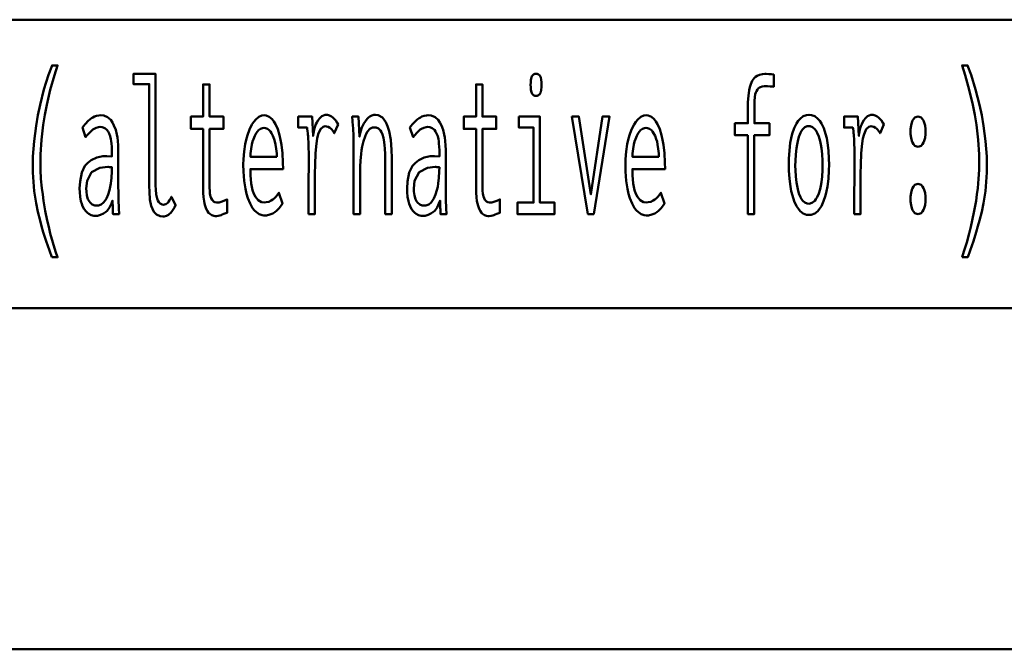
# Model space of a CAD drawing. Header units: millimetres. Extents: x 0 to 428, y 0 to 298.
# Tile 27 of 45: x 321.33 to 335.76, y 7.5 to 16.73. Entities that reach past the tile are written whole.
import ezdxf

# ---------------------------------------------------------------- set-up
doc = ezdxf.new("R2010")
doc.units = ezdxf.units.MM
doc.layers.add('am_0', color=7, linetype='Continuous', lineweight=50)
doc.layers.add('am_6', color=2, linetype='Continuous', lineweight=35)

# ---------------------------------------------------------------- blocks, each defined once
blk = doc.blocks.new('1_Drawing_frame_0_in_FDFneo120240C2325N1N4N_300Op0__1203')
at = {"layer": 'am_0'}
for p, q in [((224.62, 16.73), (407.5, 16.73)), ((407.5, 12.5), (20, 12.5)), ((412.5, 7.5), (7.5, 7.5))]:
    blk.add_line(p, q, dxfattribs=at)
at = {"layer": 'am_6', "flags": 8}
blk.add_attdef('ExcludeFromBOM', (425, 296.5), '', height=0.5, dxfattribs=at)
blk = doc.blocks.new('97_text22__1_in_FDFneo120240C2325N1N4N_300Op0__1203')
at = {"layer": 'am_0'}
for points in [[(321.801, 13.248), (321.801, 13.248), (321.767, 13.345), (321.72, 13.484), (321.72, 13.484), (321.677, 13.616), (321.652, 13.701), (321.652, 13.701), (321.629, 13.785), (321.598, 13.913), (321.598, 13.913), (321.572, 14.042), (321.557, 14.13), (321.557, 14.13), (321.544, 14.218), (321.531, 14.352), (321.531, 14.352), (321.523, 14.489), (321.522, 14.581), (321.522, 14.581), (321.525, 14.726), (321.541, 14.948), (321.541, 14.948), (321.57, 15.174), (321.598, 15.328), (321.598, 15.328), (321.63, 15.481), (321.687, 15.705), (321.687, 15.705), (321.754, 15.92), (321.805, 16.059), (321.887, 16.059), (321.887, 16.059), (321.841, 15.917), (321.78, 15.701), (321.78, 15.701), (321.729, 15.483), (321.701, 15.335), (321.701, 15.335), (321.677, 15.188), (321.651, 14.97), (321.651, 14.97), (321.638, 14.755), (321.635, 14.613), (321.635, 14.613), (321.636, 14.529), (321.643, 14.399), (321.643, 14.399), (321.656, 14.262), (321.668, 14.168), (321.668, 14.168), (321.681, 14.073), (321.706, 13.93), (321.706, 13.93), (321.735, 13.787), (321.757, 13.692), (321.757, 13.692), (321.78, 13.598), (321.818, 13.463), (321.818, 13.463), (321.858, 13.332), (321.887, 13.248), (321.801, 13.248)], [(335.144, 13.248), (335.144, 13.248), (335.172, 13.332), (335.213, 13.463), (335.213, 13.463), (335.25, 13.598), (335.274, 13.692), (335.274, 13.692), (335.295, 13.787), (335.324, 13.93), (335.324, 13.93), (335.349, 14.073), (335.363, 14.168), (335.363, 14.168), (335.375, 14.262), (335.387, 14.399), (335.387, 14.399), (335.394, 14.529), (335.396, 14.613), (335.396, 14.613), (335.393, 14.755), (335.379, 14.97), (335.379, 14.97), (335.354, 15.188), (335.33, 15.335), (335.33, 15.335), (335.301, 15.483), (335.251, 15.701), (335.251, 15.701), (335.19, 15.917), (335.144, 16.059), (335.226, 16.059), (335.226, 16.059), (335.276, 15.92), (335.343, 15.705), (335.343, 15.705), (335.4, 15.481), (335.433, 15.328), (335.433, 15.328), (335.46, 15.174), (335.49, 14.948), (335.49, 14.948), (335.506, 14.726), (335.509, 14.581), (335.509, 14.581), (335.507, 14.489), (335.5, 14.352), (335.5, 14.352), (335.486, 14.218), (335.474, 14.13), (335.474, 14.13), (335.459, 14.042), (335.432, 13.913), (335.432, 13.913), (335.401, 13.785), (335.378, 13.701), (335.378, 13.701), (335.353, 13.616), (335.311, 13.484), (335.311, 13.484), (335.264, 13.345), (335.229, 13.248), (335.144, 13.248)], [(323.427, 13.845), (323.427, 13.845), (323.388, 13.849), (323.338, 13.872), (323.338, 13.872), (323.298, 13.915), (323.277, 13.955), (323.277, 13.955), (323.26, 14.003), (323.241, 14.094), (323.241, 14.094), (323.232, 14.207), (323.23, 14.293), (323.23, 15.786), (322.997, 15.786), (322.997, 15.934), (323.323, 15.934), (323.323, 14.299), (323.323, 14.299), (323.325, 14.24), (323.331, 14.165), (323.331, 14.165), (323.344, 14.108), (323.356, 14.08), (323.356, 14.08), (323.369, 14.057), (323.392, 14.033), (323.392, 14.033), (323.418, 14.02), (323.437, 14.018), (323.437, 14.018), (323.452, 14.019), (323.472, 14.025), (323.472, 14.025), (323.49, 14.036), (323.502, 14.046), (323.502, 14.046), (323.512, 14.059), (323.528, 14.083), (323.528, 14.083), (323.545, 14.112), (323.556, 14.135), (323.617, 14.009), (323.617, 14.009), (323.598, 13.976), (323.571, 13.934), (323.571, 13.934), (323.545, 13.901), (323.528, 13.883), (323.528, 13.883), (323.511, 13.869), (323.482, 13.854), (323.482, 13.854), (323.45, 13.846), (323.427, 13.845)], [(328.899, 15.614), (328.899, 15.614), (328.883, 15.616), (328.863, 15.623), (328.863, 15.623), (328.847, 15.638), (328.838, 15.651), (328.838, 15.651), (328.832, 15.668), (328.825, 15.701), (328.825, 15.701), (328.821, 15.743), (328.82, 15.775), (328.82, 15.775), (328.821, 15.808), (328.825, 15.85), (328.825, 15.85), (328.832, 15.883), (328.838, 15.9), (328.838, 15.9), (328.847, 15.913), (328.863, 15.927), (328.863, 15.927), (328.883, 15.935), (328.899, 15.937), (328.899, 15.937), (328.916, 15.935), (328.937, 15.928), (328.937, 15.928), (328.953, 15.913), (328.962, 15.9), (328.962, 15.9), (328.968, 15.884), (328.975, 15.851), (328.975, 15.851), (328.979, 15.809), (328.98, 15.775), (328.98, 15.775), (328.979, 15.743), (328.975, 15.701), (328.975, 15.701), (328.968, 15.668), (328.962, 15.651), (328.962, 15.651), (328.953, 15.638), (328.937, 15.623), (328.937, 15.623), (328.916, 15.616), (328.899, 15.614)], [(332.005, 15.036), (331.815, 15.036), (331.815, 15.211), (332.005, 15.211), (332.005, 15.448), (332.005, 15.448), (332.006, 15.52), (332.012, 15.616), (332.012, 15.616), (332.024, 15.697), (332.034, 15.743), (332.034, 15.743), (332.047, 15.783), (332.069, 15.833), (332.069, 15.833), (332.096, 15.872), (332.117, 15.892), (332.117, 15.892), (332.139, 15.907), (332.177, 15.923), (332.177, 15.923), (332.22, 15.932), (332.252, 15.934), (332.252, 15.934), (332.274, 15.934), (332.311, 15.932), (332.311, 15.932), (332.353, 15.929), (332.385, 15.926), (332.385, 15.747), (332.385, 15.747), (332.366, 15.75), (332.332, 15.753), (332.332, 15.753), (332.294, 15.754), (332.265, 15.755), (332.265, 15.755), (332.245, 15.754), (332.216, 15.75), (332.216, 15.75), (332.191, 15.743), (332.177, 15.736), (332.177, 15.736), (332.163, 15.727), (332.145, 15.708), (332.145, 15.708), (332.13, 15.682), (332.121, 15.662), (332.121, 15.662), (332.113, 15.637), (332.105, 15.594), (332.105, 15.594), (332.101, 15.54), (332.1, 15.5), (332.1, 15.211), (332.32, 15.211), (332.32, 15.036), (332.099, 15.036), (332.099, 13.88), (332.005, 13.88), (332.005, 15.036)], [(324.198, 13.851), (324.198, 13.851), (324.176, 13.853), (324.145, 13.864), (324.145, 13.864), (324.117, 13.883), (324.1, 13.9), (324.1, 13.9), (324.085, 13.921), (324.065, 13.958), (324.065, 13.958), (324.049, 14.002), (324.04, 14.035), (324.04, 14.035), (324.033, 14.071), (324.025, 14.128), (324.025, 14.128), (324.021, 14.19), (324.02, 14.234), (324.02, 15.128), (323.841, 15.128), (323.841, 15.31), (324.02, 15.31), (324.02, 15.781), (324.114, 15.781), (324.114, 15.31), (324.316, 15.31), (324.316, 15.128), (324.114, 15.128), (324.114, 14.299), (324.114, 14.299), (324.114, 14.266), (324.116, 14.221), (324.116, 14.221), (324.12, 14.182), (324.123, 14.159), (324.123, 14.159), (324.128, 14.139), (324.137, 14.112), (324.137, 14.112), (324.15, 14.09), (324.16, 14.078), (324.16, 14.078), (324.172, 14.067), (324.193, 14.056), (324.193, 14.056), (324.219, 14.05), (324.238, 14.049), (324.238, 14.049), (324.253, 14.051), (324.283, 14.059), (324.283, 14.059), (324.325, 14.076), (324.358, 14.091), (324.371, 14.096), (324.371, 13.901), (324.371, 13.901), (324.352, 13.893), (324.325, 13.882), (324.325, 13.882), (324.299, 13.872), (324.282, 13.866), (324.282, 13.866), (324.265, 13.861), (324.24, 13.855), (324.24, 13.855), (324.215, 13.852), (324.198, 13.851)], [(328.198, 13.851), (328.198, 13.851), (328.176, 13.853), (328.145, 13.864), (328.145, 13.864), (328.117, 13.883), (328.1, 13.9), (328.1, 13.9), (328.085, 13.921), (328.065, 13.958), (328.065, 13.958), (328.049, 14.002), (328.04, 14.035), (328.04, 14.035), (328.033, 14.071), (328.025, 14.128), (328.025, 14.128), (328.021, 14.19), (328.02, 14.234), (328.02, 15.128), (327.841, 15.128), (327.841, 15.31), (328.02, 15.31), (328.02, 15.781), (328.114, 15.781), (328.114, 15.31), (328.316, 15.31), (328.316, 15.128), (328.114, 15.128), (328.114, 14.299), (328.114, 14.299), (328.114, 14.266), (328.116, 14.221), (328.116, 14.221), (328.12, 14.182), (328.123, 14.159), (328.123, 14.159), (328.128, 14.139), (328.137, 14.112), (328.137, 14.112), (328.15, 14.09), (328.16, 14.078), (328.16, 14.078), (328.172, 14.067), (328.193, 14.056), (328.193, 14.056), (328.219, 14.05), (328.238, 14.049), (328.238, 14.049), (328.253, 14.051), (328.283, 14.059), (328.283, 14.059), (328.325, 14.076), (328.358, 14.091), (328.371, 14.096), (328.371, 13.901), (328.371, 13.901), (328.352, 13.893), (328.325, 13.882), (328.325, 13.882), (328.299, 13.872), (328.282, 13.866), (328.282, 13.866), (328.265, 13.861), (328.24, 13.855), (328.24, 13.855), (328.215, 13.852), (328.198, 13.851)], [(322.443, 13.854), (322.443, 13.854), (322.417, 13.856), (322.379, 13.865), (322.379, 13.865), (322.345, 13.882), (322.323, 13.898), (322.323, 13.898), (322.303, 13.917), (322.276, 13.953), (322.276, 13.953), (322.253, 13.997), (322.24, 14.031), (322.24, 14.031), (322.229, 14.069), (322.218, 14.133), (322.218, 14.133), (322.211, 14.204), (322.21, 14.256), (322.21, 14.256), (322.215, 14.359), (322.24, 14.489), (322.24, 14.489), (322.287, 14.586), (322.331, 14.633), (322.331, 14.633), (322.38, 14.669), (322.461, 14.708), (322.461, 14.708), (322.548, 14.727), (322.609, 14.729), (322.683, 14.726), (322.683, 14.785), (322.683, 14.785), (322.683, 14.818), (322.681, 14.868), (322.681, 14.868), (322.677, 14.915), (322.674, 14.947), (322.674, 14.947), (322.669, 14.977), (322.658, 15.021), (322.658, 15.021), (322.641, 15.063), (322.627, 15.09), (322.627, 15.09), (322.61, 15.114), (322.579, 15.14), (322.579, 15.14), (322.541, 15.154), (322.511, 15.157), (322.511, 15.157), (322.487, 15.155), (322.453, 15.147), (322.453, 15.147), (322.422, 15.132), (322.403, 15.119), (322.403, 15.119), (322.384, 15.102), (322.353, 15.072), (322.353, 15.072), (322.321, 15.036), (322.298, 15.008), (322.25, 15.149), (322.25, 15.149), (322.266, 15.169), (322.289, 15.196), (322.289, 15.196), (322.309, 15.22), (322.322, 15.235), (322.322, 15.235), (322.336, 15.248), (322.359, 15.267), (322.359, 15.267), (322.385, 15.286), (322.405, 15.298), (322.405, 15.298), (322.426, 15.309), (322.458, 15.321), (322.458, 15.321), (322.493, 15.327), (322.518, 15.328), (322.518, 15.328), (322.562, 15.324), (322.619, 15.302), (322.619, 15.302), (322.666, 15.261), (322.691, 15.224), (322.691, 15.224), (322.713, 15.181), (322.738, 15.116), (322.738, 15.116), (322.755, 15.048), (322.763, 15.002), (322.763, 15.002), (322.768, 14.955), (322.773, 14.887), (322.773, 14.887), (322.776, 14.821), (322.776, 14.777), (322.776, 14.28), (322.776, 14.28), (322.777, 14.206), (322.779, 14.089), (322.779, 14.089), (322.784, 13.966), (322.788, 13.88), (322.699, 13.88), (322.699, 13.88), (322.698, 13.893), (322.698, 13.917), (322.698, 13.917), (322.697, 13.947), (322.696, 13.97), (322.692, 14.078), (322.692, 14.078), (322.677, 14.033), (322.649, 13.976), (322.649, 13.976), (322.615, 13.93), (322.588, 13.907), (322.588, 13.907), (322.56, 13.888), (322.517, 13.867), (322.517, 13.867), (322.473, 13.856), (322.443, 13.854)], [(324.912, 13.859), (324.912, 13.859), (324.884, 13.862), (324.842, 13.878), (324.842, 13.878), (324.8, 13.908), (324.772, 13.935), (324.772, 13.935), (324.745, 13.969), (324.708, 14.034), (324.708, 14.034), (324.675, 14.116), (324.656, 14.179), (324.656, 14.179), (324.639, 14.25), (324.621, 14.369), (324.621, 14.369), (324.611, 14.506), (324.609, 14.605), (324.609, 14.605), (324.611, 14.684), (324.62, 14.797), (324.62, 14.797), (324.636, 14.904), (324.651, 14.971), (324.651, 14.971), (324.669, 15.035), (324.7, 15.12), (324.7, 15.12), (324.736, 15.192), (324.763, 15.233), (324.763, 15.233), (324.791, 15.267), (324.835, 15.304), (324.835, 15.304), (324.882, 15.324), (324.914, 15.328), (324.914, 15.328), (324.945, 15.325), (324.99, 15.305), (324.99, 15.305), (325.031, 15.27), (325.057, 15.237), (325.057, 15.237), (325.081, 15.197), (325.113, 15.124), (325.113, 15.124), (325.14, 15.036), (325.155, 14.968), (325.155, 14.968), (325.168, 14.894), (325.182, 14.772), (325.182, 14.772), (325.189, 14.637), (325.191, 14.54), (324.712, 14.54), (324.712, 14.54), (324.714, 14.449), (324.724, 14.33), (324.724, 14.33), (324.744, 14.231), (324.763, 14.176), (324.763, 14.176), (324.786, 14.131), (324.827, 14.083), (324.827, 14.083), (324.876, 14.057), (324.914, 14.052), (324.914, 14.052), (324.943, 14.053), (324.983, 14.062), (324.983, 14.062), (325.019, 14.078), (325.04, 14.093), (325.04, 14.093), (325.06, 14.11), (325.088, 14.139), (325.088, 14.139), (325.114, 14.17), (325.131, 14.192), (325.184, 14.036), (325.184, 14.036), (325.164, 14.006), (325.132, 13.966), (325.132, 13.966), (325.095, 13.93), (325.069, 13.909), (325.069, 13.909), (325.042, 13.891), (324.996, 13.872), (324.996, 13.872), (324.947, 13.861), (324.912, 13.859)], [(325.563, 13.88), (325.563, 13.88), (325.564, 13.939), (325.564, 14.06), (325.564, 14.06), (325.565, 14.221), (325.566, 14.351), (325.567, 14.613), (325.567, 14.613), (325.567, 14.682), (325.567, 14.773), (325.567, 14.773), (325.566, 14.851), (325.564, 14.895), (325.564, 14.895), (325.563, 14.933), (325.561, 14.984), (325.561, 14.984), (325.559, 15.024), (325.557, 15.046), (325.557, 15.046), (325.555, 15.066), (325.551, 15.096), (325.551, 15.096), (325.546, 15.128), (325.543, 15.149), (325.415, 15.149), (325.415, 15.31), (325.617, 15.31), (325.632, 15.027), (325.632, 15.027), (325.638, 15.065), (325.648, 15.119), (325.648, 15.119), (325.663, 15.167), (325.674, 15.196), (325.674, 15.196), (325.687, 15.223), (325.707, 15.257), (325.707, 15.257), (325.729, 15.285), (325.745, 15.301), (325.745, 15.301), (325.76, 15.314), (325.784, 15.327), (325.784, 15.327), (325.808, 15.335), (325.824, 15.336), (325.824, 15.336), (325.843, 15.334), (325.872, 15.326), (325.872, 15.326), (325.901, 15.31), (325.921, 15.296), (325.921, 15.296), (325.939, 15.279), (325.964, 15.25), (325.964, 15.25), (325.985, 15.217), (325.998, 15.193), (325.943, 15.066), (325.943, 15.066), (325.936, 15.08), (325.922, 15.101), (325.922, 15.101), (325.905, 15.121), (325.891, 15.134), (325.891, 15.134), (325.877, 15.146), (325.853, 15.159), (325.853, 15.159), (325.828, 15.166), (325.81, 15.167), (325.81, 15.167), (325.779, 15.16), (325.739, 15.123), (325.739, 15.123), (325.708, 15.054), (325.692, 14.99), (325.692, 14.99), (325.68, 14.913), (325.667, 14.773), (325.667, 14.773), (325.66, 14.604), (325.658, 14.475), (325.658, 13.88), (325.563, 13.88)], [(326.226, 14.925), (326.226, 14.925), (326.226, 14.949), (326.226, 14.985), (326.226, 14.985), (326.224, 15.018), (326.223, 15.04), (326.223, 15.04), (326.222, 15.063), (326.22, 15.101), (326.22, 15.101), (326.217, 15.143), (326.215, 15.174), (326.206, 15.31), (326.297, 15.31), (326.312, 15.014), (326.312, 15.014), (326.318, 15.049), (326.33, 15.1), (326.33, 15.1), (326.346, 15.148), (326.359, 15.178), (326.359, 15.178), (326.374, 15.206), (326.398, 15.244), (326.398, 15.244), (326.424, 15.276), (326.443, 15.294), (326.443, 15.294), (326.462, 15.309), (326.492, 15.325), (326.492, 15.325), (326.522, 15.334), (326.542, 15.336), (326.542, 15.336), (326.588, 15.329), (326.647, 15.294), (326.647, 15.294), (326.696, 15.229), (326.723, 15.169), (326.723, 15.169), (326.745, 15.097), (326.769, 14.97), (326.769, 14.97), (326.782, 14.82), (326.784, 14.707), (326.784, 13.88), (326.69, 13.88), (326.69, 14.6), (326.69, 14.6), (326.69, 14.668), (326.688, 14.76), (326.688, 14.76), (326.684, 14.842), (326.68, 14.891), (326.68, 14.891), (326.674, 14.936), (326.663, 14.996), (326.663, 14.996), (326.647, 15.049), (326.634, 15.079), (326.634, 15.079), (326.618, 15.105), (326.59, 15.133), (326.59, 15.133), (326.556, 15.149), (326.529, 15.151), (326.529, 15.151), (326.501, 15.148), (326.463, 15.128), (326.463, 15.128), (326.43, 15.091), (326.41, 15.057), (326.41, 15.057), (326.393, 15.017), (326.37, 14.95), (326.37, 14.95), (326.352, 14.873), (326.342, 14.816), (326.342, 14.816), (326.335, 14.757), (326.327, 14.665), (326.327, 14.665), (326.322, 14.571), (326.321, 14.507), (326.321, 13.88), (326.226, 13.88), (326.226, 14.925)], [(327.243, 13.854), (327.243, 13.854), (327.217, 13.856), (327.179, 13.865), (327.179, 13.865), (327.145, 13.882), (327.123, 13.898), (327.123, 13.898), (327.103, 13.917), (327.076, 13.953), (327.076, 13.953), (327.053, 13.997), (327.04, 14.031), (327.04, 14.031), (327.029, 14.069), (327.018, 14.133), (327.018, 14.133), (327.011, 14.204), (327.01, 14.256), (327.01, 14.256), (327.015, 14.359), (327.04, 14.489), (327.04, 14.489), (327.087, 14.586), (327.131, 14.633), (327.131, 14.633), (327.18, 14.669), (327.261, 14.708), (327.261, 14.708), (327.348, 14.727), (327.409, 14.729), (327.483, 14.726), (327.483, 14.785), (327.483, 14.785), (327.483, 14.818), (327.481, 14.868), (327.481, 14.868), (327.477, 14.915), (327.474, 14.947), (327.474, 14.947), (327.469, 14.977), (327.458, 15.021), (327.458, 15.021), (327.441, 15.063), (327.427, 15.09), (327.427, 15.09), (327.41, 15.114), (327.379, 15.14), (327.379, 15.14), (327.341, 15.154), (327.311, 15.157), (327.311, 15.157), (327.287, 15.155), (327.253, 15.147), (327.253, 15.147), (327.222, 15.132), (327.203, 15.119), (327.203, 15.119), (327.184, 15.102), (327.153, 15.072), (327.153, 15.072), (327.121, 15.036), (327.099, 15.008), (327.05, 15.149), (327.05, 15.149), (327.066, 15.169), (327.089, 15.196), (327.089, 15.196), (327.109, 15.22), (327.122, 15.235), (327.122, 15.235), (327.136, 15.248), (327.159, 15.267), (327.159, 15.267), (327.185, 15.286), (327.205, 15.298), (327.205, 15.298), (327.226, 15.309), (327.258, 15.321), (327.258, 15.321), (327.293, 15.327), (327.318, 15.328), (327.318, 15.328), (327.362, 15.324), (327.419, 15.302), (327.419, 15.302), (327.466, 15.261), (327.491, 15.224), (327.491, 15.224), (327.513, 15.181), (327.538, 15.116), (327.538, 15.116), (327.555, 15.048), (327.563, 15.002), (327.563, 15.002), (327.568, 14.955), (327.573, 14.887), (327.573, 14.887), (327.576, 14.821), (327.576, 14.777), (327.576, 14.28), (327.576, 14.28), (327.577, 14.206), (327.579, 14.089), (327.579, 14.089), (327.584, 13.966), (327.588, 13.88), (327.499, 13.88), (327.499, 13.88), (327.498, 13.893), (327.498, 13.917), (327.498, 13.917), (327.497, 13.947), (327.496, 13.97), (327.492, 14.078), (327.492, 14.078), (327.477, 14.033), (327.449, 13.976), (327.449, 13.976), (327.415, 13.93), (327.388, 13.907), (327.388, 13.907), (327.36, 13.888), (327.317, 13.867), (327.317, 13.867), (327.273, 13.856), (327.243, 13.854)], [(328.648, 15.31), (328.957, 15.31), (328.957, 14.049), (329.172, 14.049), (329.172, 13.88), (328.626, 13.88), (328.626, 14.049), (328.864, 14.049), (328.864, 15.149), (328.648, 15.149), (328.648, 15.31)], [(329.426, 15.31), (329.528, 15.31), (329.704, 14.169), (329.872, 15.31), (329.977, 15.31), (329.745, 13.88), (329.661, 13.88), (329.426, 15.31)], [(330.512, 13.859), (330.512, 13.859), (330.484, 13.862), (330.442, 13.878), (330.442, 13.878), (330.4, 13.908), (330.372, 13.935), (330.372, 13.935), (330.345, 13.969), (330.308, 14.034), (330.308, 14.034), (330.275, 14.116), (330.256, 14.179), (330.256, 14.179), (330.239, 14.25), (330.221, 14.369), (330.221, 14.369), (330.211, 14.506), (330.209, 14.605), (330.209, 14.605), (330.211, 14.684), (330.22, 14.797), (330.22, 14.797), (330.236, 14.904), (330.251, 14.971), (330.251, 14.971), (330.269, 15.035), (330.3, 15.12), (330.3, 15.12), (330.336, 15.192), (330.363, 15.233), (330.363, 15.233), (330.391, 15.267), (330.435, 15.304), (330.435, 15.304), (330.482, 15.324), (330.514, 15.328), (330.514, 15.328), (330.545, 15.325), (330.59, 15.305), (330.59, 15.305), (330.631, 15.27), (330.657, 15.237), (330.657, 15.237), (330.681, 15.197), (330.713, 15.124), (330.713, 15.124), (330.74, 15.036), (330.755, 14.968), (330.755, 14.968), (330.768, 14.894), (330.782, 14.772), (330.782, 14.772), (330.789, 14.637), (330.791, 14.54), (330.312, 14.54), (330.312, 14.54), (330.314, 14.449), (330.324, 14.33), (330.324, 14.33), (330.344, 14.231), (330.363, 14.176), (330.363, 14.176), (330.386, 14.131), (330.427, 14.083), (330.427, 14.083), (330.476, 14.057), (330.514, 14.052), (330.514, 14.052), (330.543, 14.053), (330.583, 14.062), (330.583, 14.062), (330.619, 14.078), (330.64, 14.093), (330.64, 14.093), (330.66, 14.11), (330.688, 14.139), (330.688, 14.139), (330.714, 14.17), (330.731, 14.192), (330.784, 14.036), (330.784, 14.036), (330.764, 14.006), (330.732, 13.966), (330.732, 13.966), (330.695, 13.93), (330.669, 13.909), (330.669, 13.909), (330.642, 13.891), (330.596, 13.872), (330.596, 13.872), (330.547, 13.861), (330.512, 13.859)], [(332.9, 13.867), (332.9, 13.867), (332.865, 13.871), (332.817, 13.89), (332.817, 13.89), (332.772, 13.925), (332.745, 13.958), (332.745, 13.958), (332.719, 13.997), (332.685, 14.068), (332.685, 14.068), (332.657, 14.152), (332.641, 14.216), (332.641, 14.216), (332.628, 14.285), (332.613, 14.397), (332.613, 14.397), (332.606, 14.519), (332.604, 14.605), (332.604, 14.605), (332.606, 14.692), (332.613, 14.813), (332.613, 14.813), (332.627, 14.924), (332.64, 14.993), (332.64, 14.993), (332.656, 15.056), (332.684, 15.139), (332.684, 15.139), (332.718, 15.208), (332.743, 15.247), (332.743, 15.247), (332.771, 15.279), (332.816, 15.314), (332.816, 15.314), (332.866, 15.332), (332.901, 15.336), (332.901, 15.336), (332.936, 15.332), (332.986, 15.314), (332.986, 15.314), (333.031, 15.279), (333.058, 15.247), (333.058, 15.247), (333.084, 15.208), (333.117, 15.139), (333.117, 15.139), (333.145, 15.056), (333.16, 14.993), (333.16, 14.993), (333.173, 14.924), (333.187, 14.813), (333.187, 14.813), (333.194, 14.692), (333.196, 14.605), (333.196, 14.605), (333.194, 14.519), (333.187, 14.397), (333.187, 14.397), (333.172, 14.285), (333.159, 14.216), (333.159, 14.216), (333.144, 14.152), (333.115, 14.068), (333.115, 14.068), (333.082, 13.997), (333.056, 13.958), (333.056, 13.958), (333.028, 13.925), (332.984, 13.89), (332.984, 13.89), (332.935, 13.871), (332.9, 13.867)], [(333.563, 13.88), (333.563, 13.88), (333.564, 13.939), (333.564, 14.06), (333.564, 14.06), (333.565, 14.221), (333.566, 14.351), (333.567, 14.613), (333.567, 14.613), (333.567, 14.682), (333.567, 14.773), (333.567, 14.773), (333.566, 14.851), (333.564, 14.895), (333.564, 14.895), (333.563, 14.933), (333.561, 14.984), (333.561, 14.984), (333.559, 15.024), (333.557, 15.046), (333.557, 15.046), (333.555, 15.066), (333.551, 15.096), (333.551, 15.096), (333.546, 15.128), (333.543, 15.149), (333.415, 15.149), (333.415, 15.31), (333.617, 15.31), (333.632, 15.027), (333.632, 15.027), (333.638, 15.065), (333.648, 15.119), (333.648, 15.119), (333.663, 15.167), (333.674, 15.196), (333.674, 15.196), (333.687, 15.223), (333.707, 15.257), (333.707, 15.257), (333.729, 15.285), (333.745, 15.301), (333.745, 15.301), (333.76, 15.314), (333.784, 15.327), (333.784, 15.327), (333.808, 15.335), (333.824, 15.336), (333.824, 15.336), (333.843, 15.334), (333.872, 15.326), (333.872, 15.326), (333.901, 15.31), (333.921, 15.296), (333.921, 15.296), (333.939, 15.279), (333.964, 15.25), (333.964, 15.25), (333.985, 15.217), (333.998, 15.193), (333.943, 15.066), (333.943, 15.066), (333.936, 15.08), (333.922, 15.101), (333.922, 15.101), (333.905, 15.121), (333.891, 15.134), (333.891, 15.134), (333.877, 15.146), (333.853, 15.159), (333.853, 15.159), (333.828, 15.166), (333.81, 15.167), (333.81, 15.167), (333.779, 15.16), (333.739, 15.123), (333.739, 15.123), (333.708, 15.054), (333.692, 14.99), (333.692, 14.99), (333.68, 14.913), (333.667, 14.773), (333.667, 14.773), (333.66, 14.604), (333.658, 14.475), (333.658, 13.88), (333.563, 13.88)], [(334.499, 14.868), (334.499, 14.868), (334.48, 14.87), (334.454, 14.883), (334.454, 14.883), (334.432, 14.907), (334.419, 14.928), (334.419, 14.928), (334.409, 14.954), (334.397, 14.999), (334.397, 14.999), (334.391, 15.051), (334.389, 15.089), (334.389, 15.089), (334.391, 15.127), (334.397, 15.179), (334.397, 15.179), (334.409, 15.224), (334.419, 15.25), (334.419, 15.25), (334.432, 15.271), (334.454, 15.295), (334.454, 15.295), (334.48, 15.308), (334.499, 15.31), (334.499, 15.31), (334.518, 15.308), (334.544, 15.295), (334.544, 15.295), (334.566, 15.271), (334.579, 15.25), (334.579, 15.25), (334.59, 15.224), (334.602, 15.179), (334.602, 15.179), (334.608, 15.127), (334.609, 15.089), (334.609, 15.089), (334.608, 15.051), (334.602, 15), (334.602, 15), (334.59, 14.955), (334.579, 14.929), (334.579, 14.929), (334.566, 14.907), (334.544, 14.883), (334.544, 14.883), (334.518, 14.87), (334.499, 14.868)], [(332.896, 14.031), (332.896, 14.031), (332.92, 14.034), (332.953, 14.048), (332.953, 14.048), (332.984, 14.074), (333.003, 14.099), (333.003, 14.099), (333.021, 14.129), (333.044, 14.182), (333.044, 14.182), (333.063, 14.246), (333.074, 14.294), (333.074, 14.294), (333.083, 14.347), (333.093, 14.432), (333.093, 14.432), (333.099, 14.526), (333.1, 14.592), (333.1, 14.592), (333.099, 14.662), (333.093, 14.759), (333.093, 14.759), (333.084, 14.847), (333.075, 14.901), (333.075, 14.901), (333.064, 14.951), (333.044, 15.016), (333.044, 15.016), (333.021, 15.071), (333.004, 15.101), (333.004, 15.101), (332.985, 15.126), (332.954, 15.152), (332.954, 15.152), (332.92, 15.167), (332.896, 15.17), (332.896, 15.17), (332.873, 15.167), (332.841, 15.152), (332.841, 15.152), (332.812, 15.125), (332.793, 15.1), (332.793, 15.1), (332.777, 15.07), (332.754, 15.015), (332.754, 15.015), (332.735, 14.949), (332.725, 14.899), (332.725, 14.899), (332.716, 14.845), (332.707, 14.756), (332.707, 14.756), (332.701, 14.659), (332.7, 14.59), (332.7, 14.59), (332.701, 14.523), (332.707, 14.43), (332.707, 14.43), (332.716, 14.344), (332.725, 14.292), (332.725, 14.292), (332.735, 14.244), (332.754, 14.181), (332.754, 14.181), (332.777, 14.128), (332.793, 14.098), (332.793, 14.098), (332.812, 14.074), (332.841, 14.048), (332.841, 14.048), (332.873, 14.034), (332.896, 14.031)], [(325.1, 14.72), (325.1, 14.72), (325.098, 14.769), (325.092, 14.838), (325.092, 14.838), (325.082, 14.902), (325.073, 14.942), (325.073, 14.942), (325.063, 14.979), (325.044, 15.027), (325.044, 15.027), (325.023, 15.068), (325.007, 15.091), (325.007, 15.091), (324.99, 15.11), (324.962, 15.13), (324.962, 15.13), (324.933, 15.141), (324.912, 15.144), (324.912, 15.144), (324.891, 15.141), (324.861, 15.13), (324.861, 15.13), (324.833, 15.11), (324.815, 15.091), (324.815, 15.091), (324.798, 15.068), (324.776, 15.027), (324.776, 15.027), (324.756, 14.979), (324.745, 14.942), (324.745, 14.942), (324.735, 14.902), (324.724, 14.838), (324.724, 14.838), (324.716, 14.769), (324.713, 14.72), (325.1, 14.72)], [(330.7, 14.72), (330.7, 14.72), (330.698, 14.769), (330.692, 14.838), (330.692, 14.838), (330.682, 14.902), (330.673, 14.942), (330.673, 14.942), (330.663, 14.979), (330.644, 15.027), (330.644, 15.027), (330.623, 15.068), (330.607, 15.091), (330.607, 15.091), (330.59, 15.11), (330.562, 15.13), (330.562, 15.13), (330.533, 15.141), (330.512, 15.144), (330.512, 15.144), (330.491, 15.141), (330.461, 15.13), (330.461, 15.13), (330.433, 15.11), (330.415, 15.091), (330.415, 15.091), (330.398, 15.068), (330.376, 15.027), (330.376, 15.027), (330.356, 14.979), (330.345, 14.942), (330.345, 14.942), (330.335, 14.902), (330.324, 14.838), (330.324, 14.838), (330.316, 14.769), (330.313, 14.72), (330.7, 14.72)], [(322.458, 14.005), (322.458, 14.005), (322.486, 14.008), (322.526, 14.023), (322.526, 14.023), (322.561, 14.052), (322.582, 14.078), (322.582, 14.078), (322.601, 14.11), (322.626, 14.165), (322.626, 14.165), (322.647, 14.23), (322.658, 14.278), (322.658, 14.278), (322.667, 14.331), (322.677, 14.414), (322.677, 14.414), (322.682, 14.503), (322.683, 14.566), (322.683, 14.566), (322.667, 14.568), (322.646, 14.57), (322.646, 14.57), (322.63, 14.571), (322.622, 14.572), (322.622, 14.572), (322.508, 14.559), (322.385, 14.493), (322.385, 14.493), (322.319, 14.37), (322.306, 14.257), (322.306, 14.257), (322.308, 14.212), (322.316, 14.152), (322.316, 14.152), (322.332, 14.101), (322.347, 14.072), (322.347, 14.072), (322.364, 14.048), (322.395, 14.022), (322.395, 14.022), (322.431, 14.007), (322.458, 14.005)], [(327.258, 14.005), (327.258, 14.005), (327.286, 14.008), (327.326, 14.023), (327.326, 14.023), (327.361, 14.052), (327.382, 14.078), (327.382, 14.078), (327.401, 14.11), (327.426, 14.165), (327.426, 14.165), (327.447, 14.23), (327.458, 14.278), (327.458, 14.278), (327.467, 14.331), (327.477, 14.414), (327.477, 14.414), (327.482, 14.503), (327.483, 14.566), (327.483, 14.566), (327.467, 14.568), (327.446, 14.57), (327.446, 14.57), (327.43, 14.571), (327.422, 14.572), (327.422, 14.572), (327.308, 14.559), (327.185, 14.493), (327.185, 14.493), (327.119, 14.37), (327.106, 14.257), (327.106, 14.257), (327.108, 14.212), (327.116, 14.152), (327.116, 14.152), (327.132, 14.101), (327.147, 14.072), (327.147, 14.072), (327.164, 14.048), (327.195, 14.022), (327.195, 14.022), (327.231, 14.007), (327.258, 14.005)], [(334.499, 13.88), (334.499, 13.88), (334.48, 13.882), (334.454, 13.895), (334.454, 13.895), (334.432, 13.919), (334.419, 13.94), (334.419, 13.94), (334.409, 13.966), (334.397, 14.011), (334.397, 14.011), (334.391, 14.063), (334.389, 14.101), (334.389, 14.101), (334.391, 14.139), (334.397, 14.191), (334.397, 14.191), (334.409, 14.236), (334.419, 14.262), (334.419, 14.262), (334.432, 14.283), (334.454, 14.307), (334.454, 14.307), (334.48, 14.32), (334.499, 14.322), (334.499, 14.322), (334.518, 14.32), (334.544, 14.307), (334.544, 14.307), (334.566, 14.283), (334.579, 14.262), (334.579, 14.262), (334.59, 14.236), (334.602, 14.191), (334.602, 14.191), (334.608, 14.139), (334.609, 14.101), (334.609, 14.101), (334.608, 14.063), (334.602, 14.012), (334.602, 14.012), (334.59, 13.967), (334.579, 13.941), (334.579, 13.941), (334.566, 13.919), (334.544, 13.895), (334.544, 13.895), (334.518, 13.882), (334.499, 13.88)]]:
    blk.add_lwpolyline(points, dxfattribs=at)
at = {"layer": 'am_6', "flags": 8}
blk.add_attdef('ExcludeFromBOM', (340.509, 15.559), '', height=0.5, dxfattribs=at)

msp = doc.modelspace()

# ---------------------------------------------------------------- block references
for name in ['1_Drawing_frame_0_in_FDFneo120240C2325N1N4N_300Op0__1203', '97_text22__1_in_FDFneo120240C2325N1N4N_300Op0__1203']:
    msp.add_blockref(name, (0, 0))

doc.saveas('drawing.dxf')
